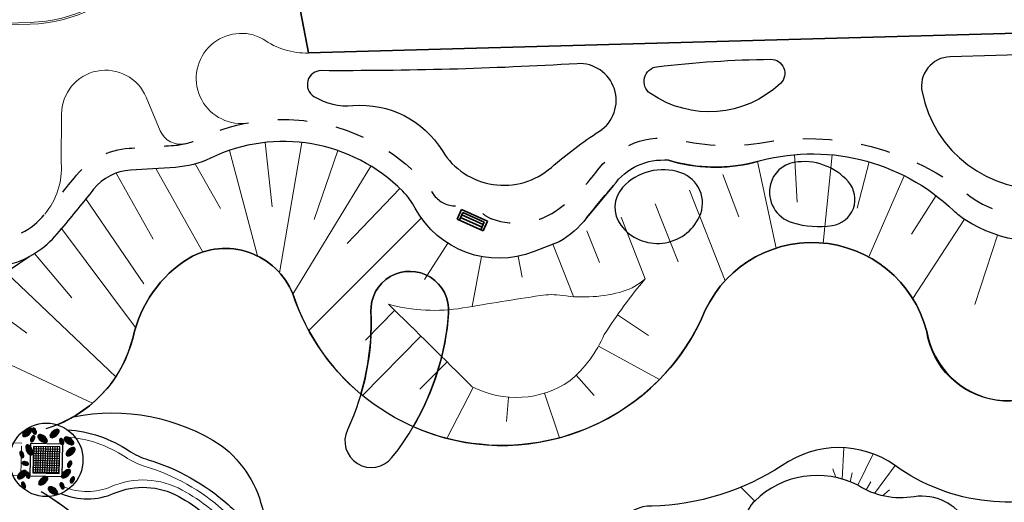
# Model space of a CAD drawing. Header units: metres. Extents: x 150385 to 171486, y 478588 to 485023.
# Tile 72 of 256: x 151762 to 151829, y 483336 to 483369. Entities that reach past the tile are written whole.
import ezdxf
from ezdxf.lldxf.tags import DXFTag

# ---------------------------------------------------------------- set-up
doc = ezdxf.new("R2010")
doc.units = ezdxf.units.M
doc.linetypes.add('NLCS-HIDDEN', pattern=[4, 2, -2])
for name, color, linetype, lineweight, true_color in [('B-WE-KG-GRENS_PERCEEL-GV', 150, 'KG-PERCEEL', 30, 0x007fff), ('N-WA-GW-TALUDARCERING-S', 7, 'Continuous', 15, 0x898989), ('N-WE-GW-CUNET_INSTEEK-G', 7, 'Continuous', 13, 0x898989), ('N-WE-GW-GRONDWERKLIJN-G', 7, 'Continuous', 30, 0x4d4d4d)]:
    doc.layers.add(name, color=color, linetype=linetype, lineweight=lineweight, true_color=true_color)
for name, color, linetype, lineweight in [('N-CO-BC-BETONVORM-GN', 10, 'NLCS-HIDDEN', 18), ('N-GV-IE-BANKJE-S', 7, 'Continuous', 35), ('N-GV-IE-ROTSBLOK-S', 1, 'Continuous', 30), ('N-GV-VH-MATERIAALGRENS-G', 7, 'Continuous', 25), ('N-WE-AL-CONSTRUCTIELIJN-G', 7, 'Continuous', 25), ('N-WE-VH-KANTOPSLUITING_ACHTERKANTBAND TERRAS-G', 7, 'Continuous', 5)]:
    doc.layers.add(name, color=color, linetype=linetype, lineweight=lineweight)
doc.styles.get("Standard").update_dxf_attribs({"font": 'NLCS-ISO.ttf'})
tags = doc.linetypes.add('KG-PERCEEL', pattern='A,5.5,-2,["P",Standard,S=1.8,R=0,X=-0.5,Y=-0.9],-2,5.5,-2,[5,NLCS.shx,S=0.75,R=0,X=0,Y=0],-2', length=19).pattern_tags.tags
tags[6] = DXFTag(74, 10)

# ---------------------------------------------------------------- blocks, each defined once
blk = doc.blocks.new('A$C2fcac167')
for p, q in [((0, 0), (2.4, 0)), ((0, -0.9), (0, 0)), ((0.2, -0.2), (2.2, -0.2)), ((0.2, -0.9), (0.2, -0.2)), ((2.2, -0.4), (0.2, -0.4)), ((2.2, -0.65), (0.2, -0.65)), ((2.2, -0.2), (2.2, -0.9)), ((2.4, 0), (2.4, -0.9)), ((2.4, -0.9), (0, -0.9))]:
    blk.add_line(p, q)

msp = doc.modelspace()

# ---------------------------------------------------------------- hatches: boundary and pattern name
at = {"layer": 'N-GV-IE-ROTSBLOK-S'}
h = msp.add_hatch(color=7, dxfattribs=at)
h.dxf.hatch_style = 1
h.paths.add_polyline_path([(151762.716, 483340.869, 0.104301), (151762.737, 483340.98, 0.174162), (151762.712, 483341.043, 0.174162), (151762.652, 483341.077, 0.104301), (151762.54, 483341.072, 0.065165), (151762.427, 483341.027, 0.051313), (151762.301, 483340.939, 0.051313), (151762.196, 483340.827, 0.065165), (151762.135, 483340.721, 0.104301), (151762.115, 483340.611, 0.174162), (151762.14, 483340.547, 0.174162), (151762.199, 483340.513, 0.104301), (151762.312, 483340.518, 0.065165), (151762.424, 483340.563, 0.051313), (151762.55, 483340.652, 0.051313), (151762.656, 483340.764, 0.065165)])
h = msp.add_hatch(color=7, dxfattribs=at)
h.dxf.hatch_style = 1
h.paths.add_polyline_path([(151763.049, 483340.837, 0.056319), (151763.024, 483340.924, 0.056319), (151762.98, 483341.004, 0.070073), (151762.93, 483341.058, 0.106079), (151762.869, 483341.088, 0.162197), (151762.824, 483341.085, 0.162197), (151762.789, 483341.056, 0.106079), (151762.767, 483340.991, 0.070073), (151762.769, 483340.918, 0.056319), (151762.794, 483340.83, 0.056319), (151762.838, 483340.75, 0.070073), (151762.888, 483340.697, 0.106079), (151762.949, 483340.666, 0.162197), (151762.994, 483340.669, 0.162197), (151763.029, 483340.699, 0.106079), (151763.051, 483340.763, 0.070073)])
h = msp.add_hatch(color=7, dxfattribs=at)
h.dxf.hatch_style = 1
h.paths.add_polyline_path([(151764.518, 483340.678, 0.065165), (151764.578, 483340.784, 0.104301), (151764.599, 483340.894, 0.174162), (151764.574, 483340.958, 0.174162), (151764.514, 483340.992, 0.104301), (151764.402, 483340.987, 0.065165), (151764.289, 483340.942, 0.051313), (151764.163, 483340.854, 0.051313), (151764.058, 483340.741, 0.065165), (151763.997, 483340.636, 0.104301), (151763.977, 483340.526, 0.174162), (151764.002, 483340.462, 0.174162), (151764.061, 483340.428, 0.104301), (151764.174, 483340.433, 0.065165), (151764.286, 483340.478, 0.051313), (151764.413, 483340.566, 0.051313)])
h = msp.add_hatch(color=7, dxfattribs=at)
h.dxf.hatch_style = 1
h.paths.add_polyline_path([(151762.926, 483340.528, 0.162197), (151762.893, 483340.56, 0.162197), (151762.848, 483340.565, 0.106079), (151762.786, 483340.538, 0.070073), (151762.732, 483340.487, 0.056319), (151762.684, 483340.41, 0.056319), (151762.654, 483340.324, 0.070073), (151762.649, 483340.251, 0.106079), (151762.667, 483340.185, 0.162197), (151762.7, 483340.154, 0.162197), (151762.745, 483340.148, 0.106079), (151762.807, 483340.175, 0.070073), (151762.86, 483340.226, 0.056319), (151762.909, 483340.303, 0.056319), (151762.938, 483340.389, 0.070073), (151762.944, 483340.462, 0.106079)])
h = msp.add_hatch(color=7, dxfattribs=at)
h.dxf.hatch_style = 1
h.paths.add_polyline_path([(151763.77, 483340.326, 0.065165), (151763.698, 483340.424, 0.051313), (151763.582, 483340.524, 0.051313), (151763.447, 483340.599, 0.065165), (151763.33, 483340.632, 0.104301), (151763.218, 483340.624, 0.174162), (151763.162, 483340.585, 0.174162), (151763.144, 483340.518, 0.104301), (151763.176, 483340.411, 0.065165), (151763.247, 483340.313, 0.051313), (151763.364, 483340.212, 0.051313), (151763.499, 483340.138, 0.065165), (151763.616, 483340.105, 0.104301), (151763.728, 483340.112, 0.174162), (151763.784, 483340.152, 0.174162), (151763.802, 483340.218, 0.104301)])
h = msp.add_hatch(color=7, dxfattribs=at)
h.dxf.hatch_style = 1
h.paths.add_polyline_path([(151764.843, 483340.293, 0.070073), (151764.792, 483340.346, 0.106079), (151764.731, 483340.377, 0.162197), (151764.686, 483340.374, 0.162197), (151764.652, 483340.344, 0.106079), (151764.63, 483340.28, 0.070073), (151764.632, 483340.206, 0.056319), (151764.656, 483340.119, 0.056319), (151764.7, 483340.039, 0.070073), (151764.75, 483339.985, 0.106079), (151764.811, 483339.954, 0.162197), (151764.857, 483339.958, 0.162197), (151764.891, 483339.987, 0.106079), (151764.913, 483340.052, 0.070073), (151764.911, 483340.125, 0.056319), (151764.886, 483340.213, 0.056319)])
h = msp.add_hatch(color=7, dxfattribs=at)
h.dxf.hatch_style = 1
h.paths.add_polyline_path([(151765.568, 483340.165, 0.065165), (151765.496, 483340.263, 0.051313), (151765.38, 483340.364, 0.051313), (151765.245, 483340.438, 0.065165), (151765.128, 483340.471, 0.104301), (151765.016, 483340.464, 0.174162), (151764.96, 483340.424, 0.174162), (151764.942, 483340.358, 0.104301), (151764.974, 483340.25, 0.065165), (151765.046, 483340.152, 0.051313), (151765.162, 483340.051, 0.051313), (151765.297, 483339.977, 0.065165), (151765.414, 483339.944, 0.104301), (151765.526, 483339.952, 0.174162), (151765.582, 483339.991, 0.174162), (151765.6, 483340.057, 0.104301)])
h = msp.add_hatch(color=7, dxfattribs=at)
h.dxf.hatch_style = 1
h.paths.add_polyline_path([(151762.2, 483339.247, 0.056319), (151762.175, 483339.335, 0.056319), (151762.131, 483339.414, 0.070073), (151762.081, 483339.468, 0.106079), (151762.02, 483339.499, 0.162197), (151761.975, 483339.496, 0.162197), (151761.94, 483339.466, 0.106079), (151761.918, 483339.401, 0.070073), (151761.92, 483339.328, 0.056319), (151761.945, 483339.24, 0.056319), (151761.989, 483339.16, 0.070073), (151762.039, 483339.107, 0.106079), (151762.1, 483339.076, 0.162197), (151762.145, 483339.079, 0.162197), (151762.18, 483339.109, 0.106079), (151762.202, 483339.174, 0.070073)])
h = msp.add_hatch(color=7, dxfattribs=at)
h.dxf.hatch_style = 1
h.paths.add_polyline_path([(151762.662, 483339.807, 0.065165), (151762.577, 483339.894, 0.104301), (151762.477, 483339.944, 0.174162), (151762.408, 483339.938, 0.174162), (151762.36, 483339.89, 0.104301), (151762.333, 483339.781, 0.065165), (151762.345, 483339.66, 0.051313), (151762.395, 483339.515, 0.051313), (151762.474, 483339.382, 0.065165), (151762.558, 483339.295, 0.104301), (151762.659, 483339.245, 0.174162), (151762.727, 483339.251, 0.174162), (151762.776, 483339.299, 0.104301), (151762.802, 483339.408, 0.065165), (151762.79, 483339.529, 0.051313), (151762.74, 483339.675, 0.051313)])
h = msp.add_hatch(color=7, dxfattribs=at)
h.dxf.hatch_style = 1
h.paths.add_polyline_path([(151765.676, 483339.549, 0.104301), (151765.697, 483339.66, 0.174162), (151765.672, 483339.724, 0.174162), (151765.612, 483339.757, 0.104301), (151765.5, 483339.752, 0.065165), (151765.387, 483339.708, 0.051313), (151765.261, 483339.619, 0.051313), (151765.156, 483339.507, 0.065165), (151765.095, 483339.401, 0.104301), (151765.075, 483339.291, 0.174162), (151765.1, 483339.227, 0.174162), (151765.16, 483339.194, 0.104301), (151765.272, 483339.198, 0.065165), (151765.385, 483339.243, 0.051313), (151765.511, 483339.332, 0.051313), (151765.616, 483339.444, 0.065165)])
h = msp.add_hatch(color=7, dxfattribs=at)
h.dxf.hatch_style = 1
h.paths.add_polyline_path([(151762.474, 483338.726, 0.070073), (151762.412, 483338.765, 0.056319), (151762.325, 483338.792, 0.056319), (151762.234, 483338.799, 0.070073), (151762.162, 483338.786, 0.106079), (151762.102, 483338.751, 0.162197), (151762.08, 483338.712, 0.162197), (151762.086, 483338.667, 0.106079), (151762.129, 483338.613, 0.070073), (151762.191, 483338.574, 0.056319), (151762.278, 483338.547, 0.056319), (151762.369, 483338.541, 0.070073), (151762.441, 483338.553, 0.106079), (151762.5, 483338.588, 0.162197), (151762.522, 483338.627, 0.162197), (151762.516, 483338.672, 0.106079)])
h = msp.add_hatch(color=7, dxfattribs=at)
h.dxf.hatch_style = 1
h.paths.add_polyline_path([(151765.427, 483338.571, 0.056319), (151765.456, 483338.657, 0.070073), (151765.462, 483338.73, 0.106079), (151765.444, 483338.796, 0.162197), (151765.411, 483338.828, 0.162197), (151765.366, 483338.833, 0.106079), (151765.304, 483338.806, 0.070073), (151765.251, 483338.756, 0.056319), (151765.202, 483338.678, 0.056319), (151765.173, 483338.592, 0.070073), (151765.167, 483338.519, 0.106079), (151765.185, 483338.453, 0.162197), (151765.218, 483338.422, 0.162197), (151765.263, 483338.416, 0.106079), (151765.325, 483338.443, 0.070073), (151765.378, 483338.494, 0.056319)])
h = msp.add_hatch(color=7, dxfattribs=at)
h.dxf.hatch_style = 1
h.paths.add_polyline_path([(151762.3, 483337.878, 0.065165), (151762.36, 483337.983, 0.104301), (151762.381, 483338.093, 0.174162), (151762.356, 483338.157, 0.174162), (151762.296, 483338.191, 0.104301), (151762.184, 483338.186, 0.065165), (151762.071, 483338.141, 0.051313), (151761.945, 483338.053, 0.051313), (151761.84, 483337.94, 0.065165), (151761.779, 483337.835, 0.104301), (151761.759, 483337.725, 0.174162), (151761.784, 483337.661, 0.174162), (151761.843, 483337.627, 0.104301), (151761.956, 483337.632, 0.065165), (151762.068, 483337.677, 0.051313), (151762.194, 483337.765, 0.051313)])
h = msp.add_hatch(color=7, dxfattribs=at)
h.dxf.hatch_style = 1
h.paths.add_polyline_path([(151762.574, 483337.929, 0.056319), (151762.531, 483338.009, 0.070073), (151762.48, 483338.062, 0.106079), (151762.419, 483338.093, 0.162197), (151762.374, 483338.09, 0.162197), (151762.34, 483338.061, 0.106079), (151762.318, 483337.996, 0.070073), (151762.319, 483337.922, 0.056319), (151762.344, 483337.835, 0.056319), (151762.388, 483337.755, 0.070073), (151762.438, 483337.701, 0.106079), (151762.499, 483337.671, 0.162197), (151762.545, 483337.674, 0.162197), (151762.579, 483337.703, 0.106079), (151762.601, 483337.768, 0.070073), (151762.599, 483337.841, 0.056319)])
h = msp.add_hatch(color=7, dxfattribs=at)
h.dxf.hatch_style = 1
h.paths.add_polyline_path([(151765.373, 483338.153, 0.174162), (151765.349, 483338.217, 0.174162), (151765.289, 483338.251, 0.104301), (151765.177, 483338.246, 0.065165), (151765.064, 483338.201, 0.051313), (151764.938, 483338.113, 0.051313), (151764.832, 483338.001, 0.065165), (151764.772, 483337.895, 0.104301), (151764.751, 483337.785, 0.174162), (151764.776, 483337.721, 0.174162), (151764.836, 483337.687, 0.104301), (151764.948, 483337.692, 0.065165), (151765.061, 483337.737, 0.051313), (151765.187, 483337.825, 0.051313), (151765.292, 483337.938, 0.065165), (151765.353, 483338.043, 0.104301)])
h = msp.add_hatch(color=7, dxfattribs=at)
h.dxf.hatch_style = 1
h.paths.add_polyline_path([(151762.251, 483337.323, 0.070073), (151762.201, 483337.377, 0.106079), (151762.139, 483337.407, 0.162197), (151762.094, 483337.404, 0.162197), (151762.06, 483337.375, 0.106079), (151762.038, 483337.31, 0.070073), (151762.04, 483337.237, 0.056319), (151762.064, 483337.149, 0.056319), (151762.108, 483337.069, 0.070073), (151762.159, 483337.016, 0.106079), (151762.22, 483336.985, 0.162197), (151762.265, 483336.988, 0.162197), (151762.299, 483337.017, 0.106079), (151762.321, 483337.082, 0.070073), (151762.319, 483337.156, 0.056319), (151762.295, 483337.243, 0.056319)])
h = msp.add_hatch(color=7, dxfattribs=at)
h.dxf.hatch_style = 1
h.paths.add_polyline_path([(151763.8, 483337.737, 0.174162), (151763.74, 483337.771, 0.104301), (151763.628, 483337.766, 0.065165), (151763.515, 483337.721, 0.051313), (151763.389, 483337.633, 0.051313), (151763.284, 483337.52, 0.065165), (151763.224, 483337.415, 0.104301), (151763.203, 483337.305, 0.174162), (151763.228, 483337.241, 0.174162), (151763.288, 483337.207, 0.104301), (151763.4, 483337.212, 0.065165), (151763.513, 483337.257, 0.051313), (151763.639, 483337.345, 0.051313), (151763.744, 483337.457, 0.065165), (151763.805, 483337.563, 0.104301), (151763.825, 483337.673, 0.174162)])
h = msp.add_hatch(color=7, dxfattribs=at)
h.dxf.hatch_style = 1
h.paths.add_polyline_path([(151765.644, 483337.656, 0.106079), (151765.626, 483337.722, 0.162197), (151765.593, 483337.753, 0.162197), (151765.548, 483337.759, 0.106079), (151765.485, 483337.732, 0.070073), (151765.432, 483337.681, 0.056319), (151765.384, 483337.604, 0.056319), (151765.354, 483337.518, 0.070073), (151765.348, 483337.444, 0.106079), (151765.367, 483337.379, 0.162197), (151765.399, 483337.347, 0.162197), (151765.444, 483337.342, 0.106079), (151765.507, 483337.369, 0.070073), (151765.56, 483337.419, 0.056319), (151765.608, 483337.497, 0.056319), (151765.638, 483337.583, 0.070073)])
h = msp.add_hatch(color=7, dxfattribs=at)
h.dxf.hatch_style = 1
h.paths.add_polyline_path([(151764.288, 483336.981, 0.051313), (151764.153, 483337.056, 0.065165), (151764.036, 483337.088, 0.104301), (151763.924, 483337.081, 0.174162), (151763.868, 483337.041, 0.174162), (151763.85, 483336.975, 0.104301), (151763.882, 483336.867, 0.065165), (151763.954, 483336.769, 0.051313), (151764.07, 483336.669, 0.051313), (151764.205, 483336.594, 0.065165), (151764.322, 483336.561, 0.104301), (151764.434, 483336.569, 0.174162), (151764.49, 483336.608, 0.174162), (151764.508, 483336.675, 0.104301), (151764.476, 483336.782, 0.065165), (151764.404, 483336.881, 0.051313)])
h = msp.add_hatch(color=7, dxfattribs=at)
h.dxf.hatch_style = 1
h.paths.add_polyline_path([(151764.869, 483337.277, 0.070073), (151764.819, 483337.331, 0.106079), (151764.758, 483337.361, 0.162197), (151764.713, 483337.358, 0.162197), (151764.678, 483337.329, 0.106079), (151764.656, 483337.264, 0.070073), (151764.658, 483337.191, 0.056319), (151764.683, 483337.103, 0.056319), (151764.727, 483337.023, 0.070073), (151764.777, 483336.97, 0.106079), (151764.838, 483336.939, 0.162197), (151764.883, 483336.942, 0.162197), (151764.918, 483336.972, 0.106079), (151764.94, 483337.036, 0.070073), (151764.938, 483337.11, 0.056319), (151764.913, 483337.197, 0.056319)])
at = {"layer": 'N-GV-VH-MATERIAALGRENS-G'}
h = msp.add_hatch(dxfattribs=at)
h.set_pattern_fill('ANSI37', scale=0.05, angle=43.22347)
h.set_pattern_definition([(88.2235, (151764.6447, 483339.79491), (-0.158674, 0.004921), []), (178.2235, (151764.6447, 483339.79491), (-0.004921, -0.158674), [])])
h.paths.add_polyline_path([(151762.804, 483338.037), (151764.603, 483337.995), (151764.645, 483339.795), (151762.845, 483339.836)])

# ---------------------------------------------------------------- linework, layer by layer
at = {"layer": 'B-WE-KG-GRENS_PERCEEL-GV', "flags": 128}
for points in [[(151764.956, 483453.804), (151758.274, 483488.817), (151790.881, 483495.032), (151809.968, 483462.381), (151821.203, 483443.14), (151824.486, 483430.025), (151827.773, 483416.919), (151832.882, 483396.521), (151833.08, 483368.058), (151781.57, 483366.61), (151777.864, 483386.021), (151773.939, 483406.658), (151771.411, 483419.921), (151768.885, 483433.19)], [(151777.864, 483386.021), (151781.57, 483366.61), (151833.08, 483368.058), (151832.882, 483396.521)]]:
    msp.add_lwpolyline(points, close=True, dxfattribs=at)
at = {"layer": 'N-CO-BC-BETONVORM-GN', "color": 7}
msp.add_lwpolyline([(151760.35, 483337.893), (151761.999, 483337.855), (151762.05, 483340.055), (151760.4, 483340.093)], close=True, dxfattribs=at)
at = {"layer": 'N-GV-IE-ROTSBLOK-S', "color": 7}
for points in [[(151762.196, 483340.827, 0.065165), (151762.135, 483340.721, 0.104301), (151762.115, 483340.611, 0.359287), (151762.199, 483340.513, 0.104301), (151762.312, 483340.518, 0.065165), (151762.424, 483340.563, 0.102921), (151762.656, 483340.764, 0.065165), (151762.716, 483340.869, 0.104301), (151762.737, 483340.98, 0.359172), (151762.652, 483341.077, 0.104301), (151762.54, 483341.072, 0.065165), (151762.427, 483341.027, 0.102818), (151762.196, 483340.827)], [(151762.838, 483340.75, 0.070073), (151762.888, 483340.697, 0.106079), (151762.949, 483340.666, 0.333035), (151763.029, 483340.699, 0.106079), (151763.051, 483340.763, 0.070073), (151763.049, 483340.837, 0.113019), (151762.98, 483341.004, 0.070073), (151762.93, 483341.058, 0.106079), (151762.869, 483341.088, 0.3332), (151762.789, 483341.056, 0.106079), (151762.767, 483340.991, 0.070073), (151762.769, 483340.918, 0.112869), (151762.838, 483340.75)], [(151764.058, 483340.741, 0.065165), (151763.997, 483340.636, 0.104301), (151763.977, 483340.526, 0.359287), (151764.061, 483340.428, 0.104301), (151764.174, 483340.433, 0.065165), (151764.286, 483340.478, 0.102921), (151764.518, 483340.678, 0.065165), (151764.578, 483340.784, 0.104301), (151764.599, 483340.894, 0.359172), (151764.514, 483340.992, 0.104301), (151764.402, 483340.987, 0.065165), (151764.289, 483340.942, 0.102818), (151764.058, 483340.742)], [(151762.654, 483340.324, 0.070073), (151762.649, 483340.251, 0.106079), (151762.667, 483340.185, 0.333098), (151762.745, 483340.148, 0.106079), (151762.807, 483340.175, 0.070073), (151762.86, 483340.226, 0.11303), (151762.938, 483340.389, 0.070073), (151762.944, 483340.462, 0.106079), (151762.926, 483340.528, 0.333263), (151762.848, 483340.565, 0.106079), (151762.786, 483340.538, 0.070073), (151762.732, 483340.487, 0.112927), (151762.655, 483340.324)], [(151763.447, 483340.599, 0.065165), (151763.33, 483340.632, 0.104301), (151763.218, 483340.624, 0.359092), (151763.144, 483340.518, 0.104301), (151763.176, 483340.411, 0.065165), (151763.247, 483340.313, 0.102999), (151763.499, 483340.138, 0.065165), (151763.616, 483340.105, 0.104301), (151763.728, 483340.112, 0.359207), (151763.802, 483340.218, 0.104301), (151763.77, 483340.326, 0.065165), (151763.698, 483340.424, 0.102896), (151763.447, 483340.599)], [(151764.7, 483340.039, 0.070073), (151764.75, 483339.985, 0.106079), (151764.811, 483339.954, 0.333035), (151764.891, 483339.987, 0.106079), (151764.913, 483340.052, 0.070073), (151764.911, 483340.125, 0.113019), (151764.843, 483340.293, 0.070073), (151764.792, 483340.346, 0.106079), (151764.731, 483340.377, 0.3332), (151764.652, 483340.344, 0.106079), (151764.63, 483340.28, 0.070073), (151764.632, 483340.206, 0.112869), (151764.7, 483340.039)], [(151765.245, 483340.438, 0.065165), (151765.128, 483340.471, 0.104301), (151765.016, 483340.464, 0.359092), (151764.942, 483340.358, 0.104301), (151764.974, 483340.25, 0.065165), (151765.046, 483340.152, 0.102999), (151765.297, 483339.977, 0.065165), (151765.414, 483339.944, 0.104301), (151765.526, 483339.952, 0.359207), (151765.6, 483340.057, 0.104301), (151765.568, 483340.165, 0.065165), (151765.496, 483340.263, 0.102896), (151765.245, 483340.438)], [(151761.989, 483339.16, 0.070073), (151762.039, 483339.107, 0.106079), (151762.1, 483339.076, 0.333035), (151762.18, 483339.109, 0.106079), (151762.202, 483339.174, 0.070073), (151762.2, 483339.247, 0.113019), (151762.131, 483339.414, 0.070073), (151762.081, 483339.468, 0.106079), (151762.02, 483339.499, 0.3332), (151761.94, 483339.466, 0.106079), (151761.918, 483339.401, 0.070073), (151761.92, 483339.328, 0.112869), (151761.989, 483339.161)], [(151762.474, 483339.382, 0.065165), (151762.558, 483339.295, 0.104301), (151762.659, 483339.245, 0.35914), (151762.776, 483339.299, 0.104301), (151762.802, 483339.408, 0.065165), (151762.79, 483339.529, 0.102837), (151762.662, 483339.807, 0.065165), (151762.577, 483339.894, 0.104301), (151762.477, 483339.944, 0.359308), (151762.36, 483339.89, 0.104301), (151762.333, 483339.781, 0.065165), (151762.345, 483339.66, 0.10294), (151762.474, 483339.382)], [(151765.156, 483339.507, 0.065165), (151765.095, 483339.401, 0.104301), (151765.075, 483339.291, 0.359287), (151765.16, 483339.194, 0.104301), (151765.272, 483339.198, 0.065165), (151765.385, 483339.243, 0.102921), (151765.616, 483339.444, 0.065165), (151765.676, 483339.549, 0.104301), (151765.697, 483339.66, 0.359172), (151765.612, 483339.757, 0.104301), (151765.5, 483339.752, 0.065165), (151765.387, 483339.708, 0.102818), (151765.156, 483339.507)], [(151762.234, 483338.799, 0.070073), (151762.162, 483338.786, 0.106079), (151762.102, 483338.751, 0.333076), (151762.086, 483338.667, 0.106079), (151762.129, 483338.613, 0.070073), (151762.191, 483338.574, 0.113009), (151762.369, 483338.541, 0.070073), (151762.441, 483338.553, 0.106079), (151762.5, 483338.588, 0.333189), (151762.516, 483338.672, 0.106079), (151762.474, 483338.726, 0.070073), (151762.412, 483338.765, 0.112906), (151762.234, 483338.799)], [(151765.173, 483338.592, 0.070073), (151765.167, 483338.519, 0.106079), (151765.185, 483338.453, 0.333098), (151765.263, 483338.416, 0.106079), (151765.325, 483338.443, 0.070073), (151765.378, 483338.494, 0.11303), (151765.456, 483338.657, 0.070073), (151765.462, 483338.73, 0.106079), (151765.444, 483338.796, 0.333263), (151765.366, 483338.833, 0.106079), (151765.304, 483338.806, 0.070073), (151765.251, 483338.756, 0.112927), (151765.173, 483338.592)], [(151761.84, 483337.94, 0.065165), (151761.779, 483337.835, 0.104301), (151761.759, 483337.725, 0.359287), (151761.843, 483337.627, 0.104301), (151761.956, 483337.632, 0.065165), (151762.068, 483337.677, 0.102921), (151762.3, 483337.878, 0.065165), (151762.36, 483337.983, 0.104301), (151762.381, 483338.093, 0.359172), (151762.296, 483338.191, 0.104301), (151762.184, 483338.186, 0.065165), (151762.071, 483338.141, 0.102818), (151761.84, 483337.941)], [(151762.388, 483337.755, 0.070073), (151762.438, 483337.701, 0.106079), (151762.499, 483337.671, 0.333035), (151762.579, 483337.703, 0.106079), (151762.601, 483337.768, 0.070073), (151762.599, 483337.841, 0.113019), (151762.531, 483338.009, 0.070073), (151762.48, 483338.062, 0.106079), (151762.419, 483338.093, 0.3332), (151762.34, 483338.061, 0.106079), (151762.318, 483337.996, 0.070073), (151762.319, 483337.922, 0.112869), (151762.388, 483337.755)], [(151764.832, 483338.001, 0.065165), (151764.772, 483337.895, 0.104301), (151764.751, 483337.785, 0.359287), (151764.836, 483337.687, 0.104301), (151764.948, 483337.692, 0.065165), (151765.061, 483337.737, 0.102921), (151765.292, 483337.938, 0.065165), (151765.353, 483338.043, 0.104301), (151765.373, 483338.153, 0.359172), (151765.289, 483338.251, 0.104301), (151765.177, 483338.246, 0.065165), (151765.064, 483338.201, 0.102818), (151764.833, 483338.001)], [(151762.108, 483337.069, 0.070073), (151762.159, 483337.016, 0.106079), (151762.22, 483336.985, 0.333035), (151762.299, 483337.017, 0.106079), (151762.321, 483337.082, 0.070073), (151762.319, 483337.156, 0.113019), (151762.251, 483337.323, 0.070073), (151762.201, 483337.377, 0.106079), (151762.139, 483337.407, 0.3332), (151762.06, 483337.375, 0.106079), (151762.038, 483337.31, 0.070073), (151762.04, 483337.237, 0.112869), (151762.108, 483337.069)], [(151763.284, 483337.52, 0.065165), (151763.224, 483337.415, 0.104301), (151763.203, 483337.305, 0.359287), (151763.288, 483337.207, 0.104301), (151763.4, 483337.212, 0.065165), (151763.513, 483337.257, 0.102921), (151763.744, 483337.457, 0.065165), (151763.805, 483337.563, 0.104301), (151763.825, 483337.673, 0.359172), (151763.74, 483337.771, 0.104301), (151763.628, 483337.766, 0.065165), (151763.515, 483337.721, 0.102818), (151763.284, 483337.521)], [(151765.354, 483337.518, 0.070073), (151765.348, 483337.444, 0.106079), (151765.367, 483337.379, 0.333098), (151765.444, 483337.342, 0.106079), (151765.507, 483337.369, 0.070073), (151765.56, 483337.419, 0.11303), (151765.638, 483337.583, 0.070073), (151765.644, 483337.656, 0.106079), (151765.626, 483337.722, 0.333263), (151765.548, 483337.759, 0.106079), (151765.485, 483337.732, 0.070073), (151765.432, 483337.681, 0.112927), (151765.354, 483337.518)], [(151764.153, 483337.056, 0.065165), (151764.036, 483337.088, 0.104301), (151763.924, 483337.081, 0.359092), (151763.85, 483336.975, 0.104301), (151763.882, 483336.867, 0.065165), (151763.954, 483336.769, 0.102999), (151764.205, 483336.594, 0.065165), (151764.322, 483336.561, 0.104301), (151764.434, 483336.569, 0.359207), (151764.508, 483336.675, 0.104301), (151764.476, 483336.782, 0.065165), (151764.404, 483336.881, 0.102896), (151764.153, 483337.056)], [(151764.727, 483337.023, 0.070073), (151764.777, 483336.97, 0.106079), (151764.838, 483336.939, 0.333035), (151764.918, 483336.972, 0.106079), (151764.94, 483337.036, 0.070073), (151764.938, 483337.11, 0.113019), (151764.869, 483337.277, 0.070073), (151764.819, 483337.331, 0.106079), (151764.758, 483337.361, 0.3332), (151764.678, 483337.329, 0.106079), (151764.656, 483337.264, 0.070073), (151764.658, 483337.191, 0.112869), (151764.727, 483337.023)]]:
    msp.add_lwpolyline(points, format="xyb", dxfattribs=at)
at = {"layer": 'N-GV-VH-MATERIAALGRENS-G', "color": 7, "flags": 128}
for points in [[(151834.467, 483382.645), (151834.576, 483366.612), (151825.249, 483366.348, 0.464234), (151823.344, 483363.959, 0.381809), (151832.086, 483357.378, 0.269291), (151838.067, 483361.56, 0.143879), (151838.771, 483366.259, -0.249283), (151839.579, 483368.465, 0.421273), (151839.833, 483374.418, -0.419576), (151839.967, 483377.792, 0.382212), (151840.393, 483381.87, 0.120551), (151837.364, 483384.446, 0.560163)], [(151799.873, 483365.881, -0.016327), (151782.447, 483365.408, 0.759067), (151781.947, 483363.655, 0.159884), (151784.598, 483363.026, -0.283436), (151790.688, 483359.946, 0.464738), (151798.108, 483358.821, -0.036912), (151801.376, 483361.283, 0.771861)], [(151805.297, 483365.672, -0.027771), (151813.04, 483366.18, -0.682023), (151813.703, 483364.539, -0.353951), (151804.85, 483363.856, -0.690443)], [(151813.02, 483357.662, 0.399766), (151814.507, 483355.062, 0.109548), (151817.234, 483354.864, 0.594144), (151818.331, 483357.844, 0.261753), (151814.619, 483359.155, 0.297614)], [(151802.84, 483354.884, 0.564557), (151808.197, 483355.473, 0.445652), (151806.915, 483358.463, 0.296844), (151802.958, 483357.453, 0.363958)], [(151787.259, 483339.076, 0.15105), (151791.113, 483348.904, 1.060488), (151785.826, 483348.984, -0.121008), (151784.222, 483340.962, 0.888735)]]:
    msp.add_lwpolyline(points, format="xyb", close=True, dxfattribs=at)
at = {"layer": 'N-GV-VH-MATERIAALGRENS-G', "color": 7, "lineweight": 13, "flags": 128}
for points in [[(151782.01, 483366.621), (151781.567, 483366.608, -0.16499), (151778.497, 483367.553), (151778.487, 483367.561, 1.3587), (151777.298, 483361.828, 1.3587)], [(151773.204, 483360.439, -0.365071), (151771.484, 483361.321), (151770.529, 483363.597, 0.816617), (151764.763, 483362.452), (151764.745, 483359.129, -0.190145), (151763.617, 483355.636)]]:
    msp.add_lwpolyline(points, format="xyb", dxfattribs=at)
at = {"layer": 'N-GV-VH-MATERIAALGRENS-G', "color": 7, "flags": 128}
for points in [[(151765.149, 483340.97, -0.129521), (151769.36, 483339.539, 0.072446), (151770.664, 483338.925, -0.108134), (151776.102, 483335.873, -0.083258), (151777.969, 483333.555, 0.2481), (151782.943, 483330.348, -0.034381), (151783.622, 483330.242, -0.175183), (151789.444, 483326.506, 0.105999), (151791.039, 483325.145, 0.342153), (151801.38, 483326.86, -0.378944), (151815.277, 483326.166, 0.38414), (151827.677, 483324.668, 0.041414), (151828.311, 483325.199, -0.213762), (151834.564, 483327.536, 0.058152), (151835.721, 483327.597, 0.537359), (151840.129, 483337.581, -0.042097), (151839.736, 483338.324, -0.249359), (151840.374, 483345.663, -0.05696), (151841.096, 483346.539, 0.224455), (151842.999, 483351.575, -0.034021), (151842.991, 483352.255, -0.160304), (151846.784, 483361.927, -0.160304)], [(151740.758, 483361.385, -0.020243), (151743.211, 483360.516, -0.06067), (151747.656, 483357.909, -0.02794), (151750.566, 483355.39, 0.010093), (151752.057, 483354.018, 0.234815), (151761.717, 483352.374, 0.150563), (151764.775, 483354.683, 0.150563)], [(151800.509, 483355.379, -0.014474), (151802.346, 483357.586, -0.267933), (151806.081, 483359.312, 0.135278), (151811.885, 483359.157, -0.270778), (151825.51, 483355.866, 0.049105)], [(151765.567, 483341.847, -0.196729), (151775.637, 483339.902, -0.182413), (151778.509, 483335.292, 0.337159), (151783.029, 483331.345, -0.034381), (151783.844, 483331.218, -0.126488), (151788.855, 483328.627, 0.191137), (151795.456, 483327.056, 0.183941), (151799.303, 483329.038, -0.139624), (151804.898, 483331.651)], [(151834.082, 483337.103, -0.139112), (151827.808, 483336.12, -0.131258), (151821.508, 483338.54, 0.316557), (151813.823, 483338.523, -0.137131), (151804.944, 483335.767, 1.230088), (151805.444, 483331.846, -0.249833), (151810.22, 483331.192, 0.080915), (151819.649, 483326.24, 0.188827), (151826.138, 483326.989, 0.100953), (151827.68, 483328.26, -0.218014), (151832.347, 483330.579, 0.087598), (151835.987, 483330.777, 0.53166), (151837.142, 483336.539, 0.335805), (151834.082, 483337.103)], [(151822.813, 483336.41, -0.190426), (151818.964, 483337.198, 0.322245), (151811.957, 483336.112, 0.416875), (151811.792, 483333.557, 0.323288), (151825.271, 483330.043, 0.134391), (151826.12, 483330.672, 0.676074), (151822.813, 483336.41, 0.405945)], [(151764.719, 483336.622, 0.203257), (151768.346, 483336.642, -0.231893), (151772.742, 483336.425, -0.041604), (151774.551, 483335.219, -0.09307), (151776.726, 483332.708, 0.243731), (151782.814, 483328.854, -0.034381), (151783.289, 483328.78, -0.175183), (151788.253, 483325.594, 0.105999), (151790.327, 483323.825, 0.338798), (151802.397, 483325.753, -0.373923), (151814.189, 483325.132, 0.382444), (151828.54, 483323.442, 0.041414), (151829.365, 483324.131, -0.218338), (151834.585, 483326.03, 0.026914), (151835.122, 483326.016, -0.288445), (151861.368, 483310.461)]]:
    msp.add_lwpolyline(points, format="xyb", dxfattribs=at)
at = {"layer": 'N-GV-VH-MATERIAALGRENS-G', "color": 7}
for points in [[(151787.992, 483357.197, 0.319531), (151774.896, 483359.453)], [(151840.369, 483359.808, -0.471957), (151826.279, 483355.259)], [(151774.896, 483359.453, -0.095482), (151772.517, 483358.826)], [(151812.144, 483359.232, -0.142575), (151806.081, 483359.312)], [(151769.453, 483358.63, 0.209915), (151766.95, 483357.343)], [(151772.517, 483358.826, -0.00158), (151769.453, 483358.63)], [(151766.95, 483357.343, -0.001507), (151764.775, 483354.683)], [(151788.846, 483356.046, 0.072003), (151787.992, 483357.197)], [(151796.929, 483353.087, -0.379705), (151788.846, 483356.046)], [(151826.279, 483355.259, -0.049105), (151825.51, 483355.866)], [(151800.509, 483355.379, -0.09698), (151798.644, 483353.764)], [(151808.335, 483348.51, -0.732195), (151823.66, 483347.662)], [(151773.441, 483352.65, -0.453143), (151780.512, 483350.211)], [(151769.631, 483347.266, -0.202643), (151773.441, 483352.65)], [(151785.826, 483348.984, -1.060488), (151791.113, 483348.904)], [(151780.512, 483350.211, 0.140069), (151785.142, 483343.39)], [(151785.142, 483343.39, 0.082719), (151785.826, 483348.984)], [(151791.113, 483348.904, -0.114701), (151788.703, 483341.178)], [(151788.703, 483341.178, 0.40706), (151808.335, 483348.51)], [(151823.66, 483347.662, 0.3199), (151828.472, 483342.972)], [(151764.457, 483341.306, 0.241521), (151769.631, 483347.266)], [(151828.472, 483342.972, 0.326084), (151834.236, 483346.149)], [(151771.591, 483325.965, 0.186485), (151763.896, 483336.422)]]:
    msp.add_lwpolyline(points, format="xyb", dxfattribs=at)
for points in [[(151806.081, 483359.312), (151805.861, 483359.326)], [(151802.33, 483357.599), (151800.509, 483355.379)], [(151802.346, 483357.586), (151802.33, 483357.599)], [(151798.644, 483353.764), (151796.929, 483353.087)], [(151762.552, 483352.745), (151761.349, 483351.91)]]:
    msp.add_lwpolyline(points, dxfattribs=at)
for points in [[(151817.234, 483354.864, 0.594144), (151818.331, 483357.844, 0.261753), (151814.619, 483359.155, 0.297614), (151813.02, 483357.662, 0.399766), (151814.507, 483355.062, 0.109548)], [(151802.84, 483354.884, 0.564557), (151808.197, 483355.473, 0.445652), (151806.915, 483358.463, 0.296844), (151802.958, 483357.453, 0.363958)]]:
    msp.add_lwpolyline(points, format="xyb", close=True, dxfattribs=at)
msp.add_circle((151763.724, 483338.916), 2.5, dxfattribs=at)
at = {"layer": 'N-WA-GW-TALUDARCERING-S', "color": 7, "flags": 128}
for points in [[(151778.634, 483360.518), (151779.106, 483356.131)], [(151781.129, 483360.513), (151779.611, 483351.651)], [(151776.197, 483359.983), (151778.104, 483352.793)], [(151783.564, 483359.968), (151781.961, 483355.275)], [(151814.66, 483359.69), (151814.838, 483356.46)], [(151817.229, 483359.679), (151816.619, 483353.673)], [(151773.862, 483359.06), (151775.582, 483356.026)], [(151785.823, 483358.909), (151780.515, 483350.201)], [(151812.144, 483359.232), (151813.409, 483353.325)], [(151819.753, 483359.194), (151818.928, 483356.056)], [(151768.486, 483358.431), (151771.001, 483353.932)], [(151771.175, 483358.738), (151774.371, 483353.061)], [(151809.772, 483358.328), (151810.878, 483355.452)], [(151822.138, 483358.255), (151819.713, 483352.728)], [(151787.8, 483357.386), (151784.207, 483353.648)], [(151807.504, 483357.263), (151809.936, 483351.105)], [(151824.295, 483356.906), (151822.619, 483354.289)], [(151766.42, 483356.692), (151770.362, 483350.904)], [(151805.179, 483356.345), (151806.74, 483352.392)], [(151789.258, 483355.381), (151781.59, 483347.722)], [(151802.854, 483355.427), (151804.493, 483351.249)], [(151826.225, 483355.294), (151822.712, 483349.889)], [(151764.755, 483354.655), (151769.803, 483347.922)], [(151800.529, 483354.508), (151801.38, 483352.353)], [(151828.474, 483354.219), (151826.933, 483349.499)], [(151791.053, 483353.663), (151789.466, 483351.19)], [(151798.203, 483353.59), (151799.611, 483350.026)], [(151762.923, 483352.958), (151765.462, 483349.944)], [(151793.362, 483352.747), (151792.729, 483349.361)], [(151795.847, 483352.767), (151796.133, 483351.361)], [(151761.008, 483351.649), (151768.459, 483344.578)], [(151759.327, 483349.792), (151762.405, 483347.54)], [(151787.442, 483349.099), (151785.452, 483347.067)], [(151802.622, 483348.795), (151804.718, 483347.381)], [(151789.226, 483347.347), (151785.246, 483343.304)], [(151758.543, 483346.655), (151766.862, 483342.765)], [(151801.323, 483346.66), (151805.471, 483344.394)], [(151791.006, 483345.591), (151789.166, 483343.732)], [(151799.808, 483344.691), (151801.026, 483343.295)], [(151792.797, 483343.853), (151790.993, 483340.381)], [(151797.65, 483343.462), (151798.655, 483340.414)], [(151795.184, 483343.167), (151795.052, 483341.534)], [(151817.917, 483337.613), (151818.03, 483339.739)], [(151818.964, 483337.198), (151820.01, 483339.327)], [(151817.473, 483337.724), (151817.274, 483338.308)], [(151820.098, 483336.637), (151821.508, 483338.54)], [(151818.456, 483337.428), (151818.591, 483338.032)], [(151819.547, 483336.868), (151819.856, 483337.428)], [(151811.957, 483336.112), (151811.011, 483337.054)], [(151820.662, 483336.471), (151821.125, 483336.878)]]:
    msp.add_lwpolyline(points, dxfattribs=at)
msp.add_lwpolyline([(151787.022, 483349.51, 0.108084), (151792.088, 483349.255, -0.002657), (151797.358, 483350.103, -0.075734), (151798.864, 483350.108, 0.10829), (151803.006, 483350.389, 0.115646), (151804.493, 483351.249, 0.029848), (151801.715, 483347.456, -0.11803), (151799.367, 483344.288, -0.276118), (151792.714, 483343.897, 0.002008), (151787.022, 483349.51, -72.687073)], format="xyb", dxfattribs=at)
at = {"layer": 'N-WE-AL-CONSTRUCTIELIJN-G', "color": 7}
for points in [[(151762.599, 483337.841), (151764.799, 483337.791), (151764.849, 483339.99), (151762.65, 483340.041)], [(151762.804, 483338.037), (151764.603, 483337.995), (151764.645, 483339.795), (151762.845, 483339.836)]]:
    msp.add_lwpolyline(points, close=True, dxfattribs=at)
at = {"layer": 'N-WE-GW-CUNET_INSTEEK-G', "color": 7, "flags": 128}
for points in [[(151765.114, 483340.471, -0.129521), (151769.084, 483339.123, 0.072446), (151770.518, 483338.446, -0.108134), (151775.77, 483335.5, -0.083258), (151777.533, 483333.31, 0.2481), (151782.9, 483329.85, -0.034381), (151783.511, 483329.755, -0.175183), (151789.047, 483326.202, 0.105999), (151790.802, 483324.705, 0.340971), (151801.72, 483326.493, -0.377351), (151814.914, 483325.822, 0.383546), (151827.965, 483324.26, 0.041414), (151828.663, 483324.843, -0.213762), (151834.532, 483327.037, 0.058152), (151835.805, 483327.104, 0.537359), (151840.55, 483337.851, -0.042097), (151840.196, 483338.519, -0.249359), (151840.793, 483345.391, -0.05696), (151841.443, 483346.18, 0.224455), (151843.498, 483351.615, -0.034021), (151843.49, 483352.227, -0.135742), (151846.24, 483360.369, -0.135742)], [(151764.911, 483337.083, 0.203257), (151768.148, 483337.101, -0.231893), (151772.984, 483336.863, -0.041604), (151774.862, 483335.611, -0.09307), (151777.157, 483332.96, 0.243731), (151782.857, 483329.352, -0.034381), (151783.4, 483329.267, -0.175183), (151788.65, 483325.898, 0.105999), (151790.564, 483324.265, 0.339856), (151802.06, 483326.123, -0.375682), (151814.551, 483325.477, 0.382982), (151828.253, 483323.851, 0.041414), (151829.014, 483324.487, -0.218338)]]:
    msp.add_lwpolyline(points, format="xyb", dxfattribs=at)
at = {"layer": 'N-WE-GW-GRONDWERKLIJN-G', "color": 7, "linetype": 'NLCS-HIDDEN', "flags": 128}
msp.add_lwpolyline([(151741.204, 483363.946, -0.123928), (151751.528, 483357.231, 0.227586), (151760.101, 483353.824, 0.206139), (151763.617, 483355.636, 0.001507), (151765.785, 483358.289, -0.209915), (151769.362, 483360.127, 0.00158), (151772.417, 483360.323, 0.095482), (151774.247, 483360.805, -0.327719), (151789.324, 483357.977, -0.032622), (151790.142, 483356.907, 0.23857), (151791.609, 483356.206, -0.230254), (151793.423, 483355.7, 0.093686), (151794.061, 483355.32, 0.258091), (151798.649, 483356.033, 0.069756), (151801.139, 483358.477, -0.272473), (151806.344, 483360.793, 0.099018), (151812.27, 483360.471, -0.222998), (151826.691, 483356.793, 0.412402), (151838.972, 483359.243, 0.136347), (151840.805, 483365.416, -0.173921), (151841.675, 483367.978, 0.261832), (151842.764, 483372.653, -0.148008), (151842.452, 483376.473, 0.205087), (151840.316, 483383.987, -0.361798), (151840.154, 483390.841, 0.096568), (151841.15, 483395.021, 0.107162), (151840.392, 483400.876, 0.014546), (151839.298, 483403.711, -0.130046), (151837.899, 483422.195, 0.125861), (151837.732, 483424.667, -0.373948), (151839.001, 483427.684, 0.043837), (151840.667, 483428.729, 0.135424), (151842.285, 483430.839), (151843.953, 483434.957, 0.367956), (151839.459, 483445.318, -0.104499), (151825.371, 483455.978, -0.090548), (151821.113, 483463.414, -0.093144), (151820.404, 483471.567, -0.113341), (151821.918, 483476.508, 0.044579), (151822.292, 483477.315, 0.284575), (151819.972, 483488.218, 0.126691), (151810.114, 483493.868), (151810.114, 483493.868, -0.20482), (151801.926, 483501.753, 0.164417), (151798.972, 483504.712, -0.249892), (151797.11, 483506.93, 0.173101), (151794.455, 483509.935, 0.467072), (151785.382, 483507.358, -0.13279), (151774.686, 483494.357, -0.278239), (151767.41, 483493.438, 0.334415), (151762.464, 483492.78, -0.017039), (151759.869, 483489.912, -0.124749), (151756.411, 483488.473), (151752.76, 483487.777)], format="xyb", dxfattribs=at)
at = {"layer": 'N-WE-GW-GRONDWERKLIJN-G', "color": 7, "flags": 128}
for points in [[(151842.59, 483358.063, 0.021176), (151841.12, 483353.072, -0.351016), (151839.191, 483350.945, 0.241315), (151834.236, 483346.149, -0.741678), (151823.66, 483347.662, 0.732195), (151808.335, 483348.51, -0.678027), (151780.512, 483350.211, 0.453143), (151773.441, 483352.65, 0.202643), (151769.631, 483347.266, -0.26666), (151763.686, 483341.038)], [(151838.391, 483311.772, -0.284499), (151810.982, 483310.119, -0.149826), (151808.922, 483312.204, 0.638301), (151802.857, 483311.918, -0.099401), (151801.769, 483310.277, -0.035183), (151800.725, 483309.367, -0.303978), (151789.721, 483308.271, 0.041848), (151785.466, 483310.45, -0.070216), (151782.954, 483312.117), (151782.954, 483312.117, 0.042375), (151778.103, 483315.766, -0.202967), (151771.591, 483325.965, 0.195077), (151763.387, 483336.734)]]:
    msp.add_lwpolyline(points, format="xyb", dxfattribs=at)
at = {"layer": 'N-WE-VH-KANTOPSLUITING_ACHTERKANTBAND TERRAS-G', "color": 7, "lineweight": 9, "flags": 128}
for points in [[(151772.17, 483380.559, -0.461859), (151762.63, 483368.692), (151723.066, 483367.568, 0.001595), (151721.691, 483367.525), (151721.771, 483365.226, 0.013913), (151709.923, 483364.484), (151709.715, 483366.775, 0.009986), (151701.155, 483365.826), (151701.454, 483363.545, 0.013913), (151689.731, 483361.676), (151689.306, 483363.936, 0.009982), (151680.878, 483362.175), (151681.393, 483359.934, 0.013913), (151669.902, 483356.954), (151669.279, 483359.107, 0.005647), (151666.155, 483358.109, 0.424089), (151662.417, 483350.334), (151663.277, 483348.006)], [(151772.288, 483380.582, -0.461859), (151762.634, 483368.572), (151723.069, 483367.449, 0.001455), (151721.815, 483367.409), (151721.895, 483365.111, 0.014194), (151709.814, 483364.354), (151709.607, 483366.644, 0.009708), (151701.289, 483365.722), (151701.588, 483363.442, 0.014194), (151689.635, 483361.535), (151689.21, 483363.796, 0.009704), (151681.022, 483362.085), (151681.537, 483359.843, 0.014194)]]:
    msp.add_lwpolyline(points, format="xyb", dxfattribs=at)

# ---------------------------------------------------------------- block references
at = {"layer": 'N-GV-IE-BANKJE-S', "color": 7, "xscale": 0.8000000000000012, "yscale": 0.8000000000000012, "zscale": 0.8000000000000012, "rotation": 335.8339673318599}
msp.add_blockref('A$C2fcac167', (151792, 483355.958), dxfattribs=at)

doc.saveas('drawing.dxf')
